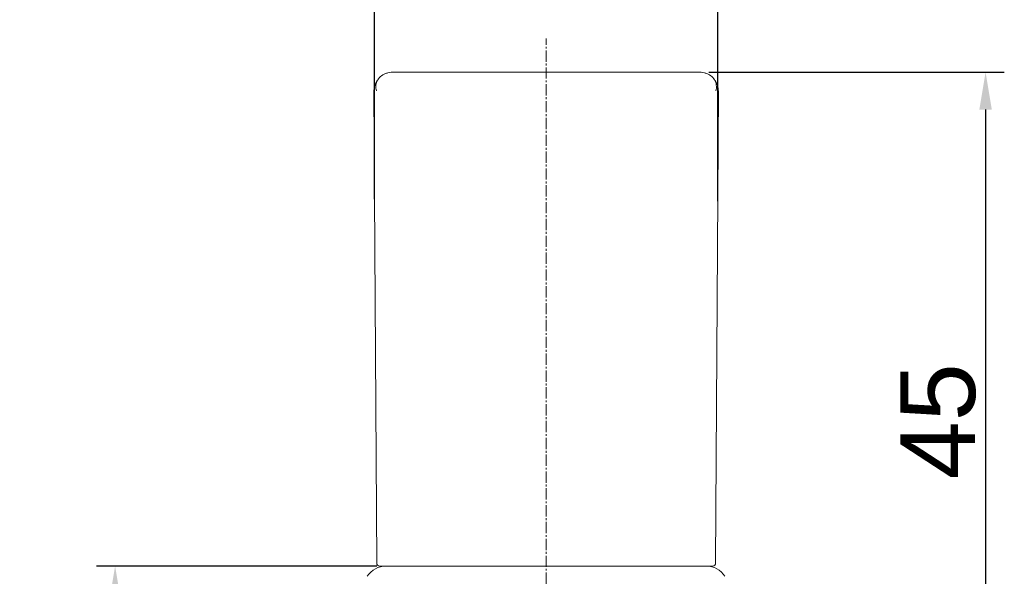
# Model space of a CAD drawing. Header units: millimetres. Extents: x 1684 to 2229, y 1543 to 1917.
# Tile 4 of 16: x 1776 to 1841, y 1833 to 1870. Entities that reach past the tile are written whole.
import ezdxf

# ---------------------------------------------------------------- set-up
doc = ezdxf.new("R2010")
doc.units = ezdxf.units.MM
doc.linetypes.add('CENTER2', pattern=[1.125, 0.75, -0.125, 0.125, -0.125])
doc.layers.add('1', color=7, linetype='Continuous', true_color=0xffffff)
doc.layers.add('细实线层', color=3, linetype='Continuous', lineweight=18)
doc.styles.get("Standard").update_dxf_attribs({"font": 'arial.ttf'})
doc.dimstyles.new('ISO-25', dxfattribs={"dimtxt": 5, "dimasz": 2.5, "dimexe": 1.25, "dimexo": 0.625, "dimtad": 1, "dimtxsty": 'Standard', "dimcen": 2.5, "dimadec": 0, "dimazin": 0, "dimtfac": 1, "dimtmove": 0, "dimatfit": 3, "dimfxl": 1, "dimarcsym": 0})

# ---------------------------------------------------------------- blocks, each defined once
blk = doc.blocks.new('*D76')
at = {"layer": 'Defpoints', "color": 0, "transparency": 16777216}
for p in [(1822.174, 1875.903), (1799.252, 1857.776), (1822.174, 1857.636)]:
    blk.add_point(p, dxfattribs=at)
at = {"layer": '细实线层', "color": 0, "lineweight": -2, "transparency": 16777216}
for p, q in [((1799.252, 1858.401), (1799.252, 1877.153)), ((1822.174, 1858.261), (1822.174, 1877.153)), ((1801.752, 1875.903), (1819.674, 1875.903))]:
    blk.add_line(p, q, dxfattribs=at)
at = {"layer": '细实线层', "color": 0, "transparency": 16777216}
for points in [[(1801.752, 1876.319), (1801.752, 1875.486), (1799.252, 1875.903)], [(1819.674, 1876.319), (1819.674, 1875.486), (1822.174, 1875.903)]]:
    blk.add_solid(points, dxfattribs=at)
at = {"layer": '细实线层', "color": 0, "transparency": 16777216, "insert": (1810.713, 1879.082), "char_height": 5, "attachment_point": 5}
blk.add_mtext('23', dxfattribs=at)
blk = doc.blocks.new('*U78')
at = {"layer": '细实线层', "color": 0, "linetype": 'CENTER2', "transparency": 16777216}
blk.add_line((0, -55.399), (0, 19.272), dxfattribs=at)
blk = doc.blocks.new('*D98')
at = {"layer": 'Defpoints', "color": 0, "transparency": 16777216}
for p in [(1820.963, 1866.889), (1828.204, 1821.889), (1840.06, 1821.889)]:
    blk.add_point(p, dxfattribs=at)
at = {"layer": '细实线层', "color": 0, "lineweight": -2, "transparency": 16777216}
for p, q in [((1821.588, 1866.889), (1841.31, 1866.889)), ((1840.06, 1864.389), (1840.06, 1824.389)), ((1828.829, 1821.889), (1841.31, 1821.889))]:
    blk.add_line(p, q, dxfattribs=at)
at = {"layer": '细实线层', "color": 0, "transparency": 16777216}
for points in [[(1839.643, 1864.389), (1840.476, 1864.389), (1840.06, 1866.889)], [(1839.643, 1824.389), (1840.476, 1824.389), (1840.06, 1821.889)]]:
    blk.add_solid(points, dxfattribs=at)
at = {"layer": '细实线层', "color": 0, "transparency": 16777216, "insert": (1836.892, 1843.564), "char_height": 5, "attachment_point": 5, "rotation": 90}
blk.add_mtext('45', dxfattribs=at)
blk = doc.blocks.new('*D99')
at = {"layer": 'Defpoints', "color": 0, "transparency": 16777216}
for p in [(1800.027, 1833.889), (1781.928, 1821.889), (1793.213, 1821.889)]:
    blk.add_point(p, dxfattribs=at)
at = {"layer": '细实线层', "color": 0, "lineweight": -2, "transparency": 16777216}
for p, q in [((1799.402, 1833.889), (1780.678, 1833.889)), ((1781.928, 1831.389), (1781.928, 1824.389)), ((1792.588, 1821.889), (1780.678, 1821.889))]:
    blk.add_line(p, q, dxfattribs=at)
at = {"layer": '细实线层', "color": 0, "transparency": 16777216}
for points in [[(1781.511, 1831.389), (1782.344, 1831.389), (1781.928, 1833.889)], [(1781.511, 1824.389), (1782.344, 1824.389), (1781.928, 1821.889)]]:
    blk.add_solid(points, dxfattribs=at)
at = {"layer": '细实线层', "color": 0, "transparency": 16777216, "insert": (1778.792, 1827.889), "char_height": 5, "attachment_point": 5, "rotation": 90}
blk.add_mtext('12', dxfattribs=at)

msp = doc.modelspace()

# ---------------------------------------------------------------- linework, layer by layer
at = {"layer": '1', "color": 7, "linetype": 'Continuous', "lineweight": 18}
for p, q in [((1799.204, 1865.632), (1799.396, 1834.088)), ((1822.03, 1834.088), (1822.223, 1865.632)), ((1799.596, 1833.889), (1821.83, 1833.889))]:
    msp.add_line(p, q, dxfattribs=at)
for centre, radius, start, end in [((1800.027, 1832.389), 1.5, 90, 146.97613), ((1799.596, 1834.089), 0.2, 180.35, 270), ((1821.399, 1832.389), 1.5, 33.02387, 90), ((1821.83, 1834.089), 0.2, 270, 359.65)]:
    msp.add_arc(centre, radius, start, end, dxfattribs=at)
for centre, start_param, end_param in [((1800.463, 1865.639), 0, 0.344036), ((1820.963, 1865.639), 5.939149, 6.283185), ((1800.463, 1865.639), 0.969821, 1.576905), ((1820.963, 1865.639), 4.70628, 5.313364)]:
    msp.add_ellipse(centre, major_axis=(0, 1.25), ratio=0.999072, start_param=start_param, end_param=end_param, dxfattribs=at)
for points, knots in [([(1800.089, 1866.832), (1799.95, 1866.789), (1799.706, 1866.671), (1799.444, 1866.386), (1799.322, 1866.026), (1799.345, 1865.768), (1799.382, 1865.632)], [0, 0, 0, 0, 0.243958, 0.492904, 0.745498, 1, 1, 1, 1]), ([(1822.044, 1865.632), (1822.081, 1865.768), (1822.104, 1866.026), (1821.982, 1866.386), (1821.72, 1866.671), (1821.477, 1866.789), (1821.337, 1866.832)], [0, 0, 0, 0, 0.254502, 0.507096, 0.756042, 1, 1, 1, 1]), ([(1803.386, 1833.889), (1803.223, 1833.889), (1802.897, 1833.889), (1802.434, 1833.889), (1801.998, 1833.889), (1801.602, 1833.889), (1801.259, 1833.889), (1800.967, 1833.889), (1800.776, 1833.889), (1800.628, 1833.889), (1800.492, 1833.889), (1800.336, 1833.889), (1800.198, 1833.889), (1800.099, 1833.889), (1800.04, 1833.889), (1800.027, 1833.889), (1800.027, 1833.889), (1800.027, 1833.889), (1800.027, 1833.889)], [0, 0, 0, 0, 0.076508, 0.158492, 0.240476, 0.32246, 0.404444, 0.477747, 0.551051, 0.574208, 0.624251, 0.697725, 0.772014, 0.846305, 0.920606, 0.994906, 0.999998, 1, 1, 1, 1]), ([(1810.624, 1833.889), (1810.607, 1833.889), (1810.572, 1833.889), (1810.52, 1833.889), (1810.467, 1833.889), (1810.415, 1833.889), (1810.363, 1833.889), (1810.311, 1833.889), (1810.258, 1833.889), (1810.206, 1833.889), (1810.154, 1833.889), (1810.102, 1833.889), (1810.05, 1833.889), (1809.998, 1833.889), (1809.945, 1833.889), (1809.893, 1833.889), (1809.841, 1833.889), (1809.789, 1833.889), (1809.737, 1833.889), (1809.685, 1833.889), (1809.633, 1833.889), (1809.581, 1833.889), (1809.529, 1833.889), (1809.477, 1833.889), (1809.425, 1833.889), (1809.374, 1833.889), (1809.322, 1833.889), (1809.27, 1833.889), (1809.218, 1833.889), (1809.166, 1833.889), (1809.1, 1833.889), (1809, 1833.889), (1808.844, 1833.889), (1808.628, 1833.889), (1808.312, 1833.889), (1807.974, 1833.889), (1807.731, 1833.889), (1807.637, 1833.889), (1807.637, 1833.889)], [0, 0, 0, 0, 0.017238, 0.034477, 0.051715, 0.068954, 0.086192, 0.103431, 0.120669, 0.137908, 0.155146, 0.172385, 0.189623, 0.206862, 0.224101, 0.241339, 0.258578, 0.275816, 0.293055, 0.310294, 0.327532, 0.344771, 0.36201, 0.379249, 0.396488, 0.413726, 0.430965, 0.448204, 0.465443, 0.482682, 0.499921, 0.531532, 0.583631, 0.656218, 0.749291, 0.903287, 0.999943, 1, 1, 1, 1]), ([(1821.399, 1833.889), (1821.399, 1833.889), (1821.399, 1833.889), (1821.398, 1833.889), (1821.39, 1833.889), (1821.372, 1833.889), (1821.367, 1833.889), (1821.361, 1833.889), (1821.36, 1833.889), (1821.359, 1833.889), (1821.359, 1833.889), (1821.359, 1833.889), (1821.359, 1833.889), (1821.359, 1833.889), (1821.359, 1833.889), (1821.359, 1833.889), (1821.358, 1833.889), (1821.356, 1833.889), (1821.349, 1833.889), (1821.341, 1833.889), (1821.316, 1833.889), (1821.299, 1833.889), (1821.268, 1833.889), (1821.26, 1833.889), (1821.25, 1833.889), (1821.248, 1833.889), (1821.247, 1833.889), (1821.247, 1833.889), (1821.247, 1833.889), (1821.247, 1833.889), (1821.247, 1833.889), (1821.246, 1833.889), (1821.243, 1833.889), (1821.232, 1833.889), (1821.184, 1833.889), (1821.128, 1833.889), (1821.021, 1833.889), (1820.96, 1833.889), (1820.872, 1833.889), (1820.849, 1833.889), (1820.824, 1833.889), (1820.818, 1833.889), (1820.816, 1833.889), (1820.816, 1833.889), (1820.815, 1833.889), (1820.815, 1833.889), (1820.812, 1833.889), (1820.8, 1833.889), (1820.754, 1833.889), (1820.632, 1833.889), (1820.507, 1833.889), (1820.372, 1833.889), (1820.303, 1833.889), (1820.218, 1833.889), (1820.175, 1833.889), (1820.153, 1833.889), (1820.142, 1833.889), (1820.136, 1833.889), (1820.134, 1833.889), (1820.132, 1833.889), (1820.132, 1833.889), (1820.131, 1833.889), (1820.035, 1833.889), (1819.935, 1833.889), (1819.803, 1833.889), (1819.77, 1833.889), (1819.734, 1833.889), (1819.725, 1833.889), (1819.723, 1833.889), (1819.723, 1833.889), (1819.722, 1833.889), (1819.722, 1833.889), (1819.722, 1833.889), (1819.722, 1833.889), (1819.72, 1833.889), (1819.714, 1833.889), (1819.706, 1833.889), (1819.671, 1833.889), (1819.629, 1833.889), (1819.517, 1833.889), (1819.445, 1833.889), (1819.335, 1833.889), (1819.306, 1833.889), (1819.274, 1833.889), (1819.266, 1833.889), (1819.264, 1833.889), (1819.264, 1833.889), (1819.264, 1833.889), (1819.264, 1833.889), (1819.263, 1833.889), (1819.263, 1833.889), (1819.263, 1833.889), (1819.262, 1833.889), (1819.258, 1833.889), (1819.238, 1833.889), (1819.213, 1833.889), (1819.142, 1833.889), (1819.079, 1833.889), (1818.918, 1833.889), (1818.821, 1833.889), (1818.585, 1833.889), (1818.448, 1833.889), (1818.128, 1833.889), (1817.945, 1833.889), (1817.528, 1833.889), (1817.294, 1833.889), (1816.899, 1833.889), (1816.76, 1833.889), (1816.468, 1833.889), (1816.314, 1833.889), (1815.99, 1833.889), (1815.82, 1833.889), (1815.465, 1833.889), (1815.279, 1833.889), (1814.89, 1833.889), (1814.688, 1833.889), (1814.266, 1833.889), (1814.047, 1833.889), (1813.82, 1833.889)], [0, 0, 0, 0, 0.002387, 0.002387, 0.038017, 0.038017, 0.046925, 0.049152, 0.049709, 0.049848, 0.049883, 0.0499, 0.0499, 0.049917, 0.049987, 0.050265, 0.051379, 0.055833, 0.055833, 0.073648, 0.073648, 0.091463, 0.091463, 0.095917, 0.09703, 0.097309, 0.097378, 0.097395, 0.097395, 0.097413, 0.097448, 0.097587, 0.098144, 0.10037, 0.109278, 0.144908, 0.144908, 0.180539, 0.180539, 0.189446, 0.191673, 0.19223, 0.192369, 0.192439, 0.192439, 0.192508, 0.192787, 0.1939, 0.198354, 0.216169, 0.251799, 0.251799, 0.269614, 0.278522, 0.282976, 0.285203, 0.286316, 0.286873, 0.287151, 0.28729, 0.28729, 0.28743, 0.28743, 0.32306, 0.32306, 0.331967, 0.334194, 0.334751, 0.33489, 0.334925, 0.334942, 0.334942, 0.33496, 0.335029, 0.335308, 0.336421, 0.340875, 0.340875, 0.35869, 0.35869, 0.376505, 0.376505, 0.380959, 0.382073, 0.382351, 0.382421, 0.382438, 0.382447, 0.382447, 0.382455, 0.38249, 0.382629, 0.383186, 0.385413, 0.39432, 0.429951, 0.429951, 0.501211, 0.501211, 0.572472, 0.572472, 0.643733, 0.643733, 0.714993, 0.714993, 0.786254, 0.786254, 0.821884, 0.821884, 0.857514, 0.857514, 0.893145, 0.893145, 0.928775, 0.928775, 0.964405, 0.964405, 1, 1, 1, 1])]:
    msp.add_open_spline(points, degree=3, knots=knots, dxfattribs=at)
for points, weights in [([(1810.4, 1866.889), (1804.333, 1866.889), (1800.202, 1866.889), (1800.463, 1866.889)], [1, 0.801757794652, 0.801757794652, 1]), ([(1820.963, 1866.889), (1821.237, 1866.889), (1816.764, 1866.889), (1810.4, 1866.889)], [1, 0.787078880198, 0.787078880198, 1]), ([(1810.708, 1866.889), (1810.639, 1866.889), (1810.57, 1866.889), (1810.501, 1866.889)], [1, 0.990489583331, 0.981114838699, 0.971875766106])]:
    msp.add_rational_spline(points, weights, degree=3, dxfattribs=at)

# ---------------------------------------------------------------- block references
at = {"layer": '细实线层', "color": 1, "linetype": 'CENTER2'}
msp.add_blockref('*U78', (1810.713, 1849.86), dxfattribs=at)

# ---------------------------------------------------------------- dimensions: what is measured, and where the dimension line sits
at = {"layer": '细实线层', "color": 3}
dim = msp.add_linear_dim(base=(1822.174, 1875.903), p1=(1799.252, 1857.776), p2=(1822.174, 1857.636), text='23', dimstyle='ISO-25', dxfattribs=at)
dim.commit()
dim.dimension.update_dxf_attribs({"geometry": '*D76', "text_midpoint": (1810.713, 1879.082)})
dim = msp.add_linear_dim(base=(1840.06, 1821.889), p1=(1820.963, 1866.889), p2=(1828.204, 1821.889), angle=90, dimstyle='ISO-25', dxfattribs=at)
dim.commit()
dim.dimension.update_dxf_attribs({"geometry": '*D98', "text_midpoint": (1840.06, 1843.564), "dimtype": 160})
dim = msp.add_linear_dim(base=(1781.928, 1821.889), p1=(1800.027, 1833.889), p2=(1793.213, 1821.889), angle=90, dimstyle='ISO-25', dxfattribs=at)
dim.commit()
dim.dimension.update_dxf_attribs({"geometry": '*D99', "text_midpoint": (1778.792, 1827.889)})

doc.saveas('drawing.dxf')
